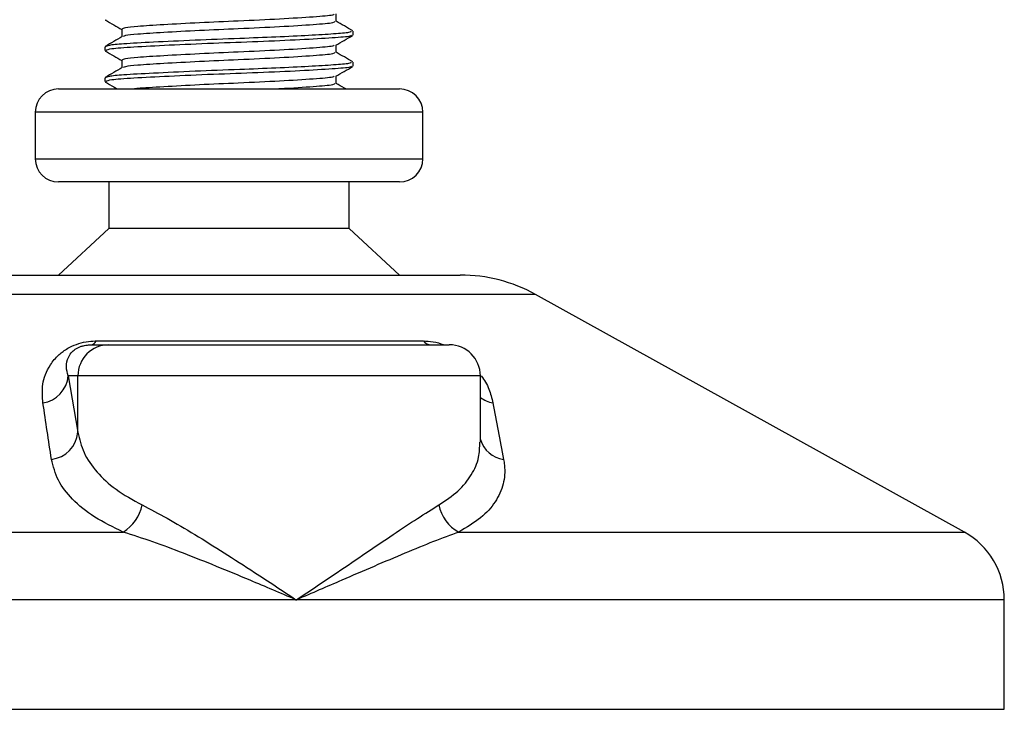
# Model space of a CAD drawing. Header units: millimetres. Extents: x 0 to 420, y 0 to 297.
# Tile 15 of 105: x 147.84 to 151.01, y 196.68 to 198.91. Entities that reach past the tile are written whole.
import ezdxf

# ---------------------------------------------------------------- set-up
doc = ezdxf.new("R2010")
doc.units = ezdxf.units.MM

msp = doc.modelspace()

# ---------------------------------------------------------------- linework, layer by layer
at = {"color": 7, "linetype": 'Continuous', "lineweight": 25}
for p, q in [((148.8603, 198.90057), (148.8603, 198.92495)), ((148.11477, 198.90617), (148.11916, 198.90542)), ((148.16856, 198.87557), (148.16856, 198.85129)), ((148.91443, 198.85686), (148.91443, 198.86939)), ((148.11443, 198.81935), (148.11443, 198.80684)), ((148.8603, 198.80057), (148.8603, 198.82495)), ((148.11477, 198.80617), (148.11916, 198.80542)), ((148.16856, 198.77557), (148.16856, 198.75129)), ((148.91443, 198.75686), (148.91443, 198.76939)), ((148.8603, 198.70057), (148.8603, 198.72495)), ((148.11443, 198.71935), (148.11443, 198.70684)), ((148.11477, 198.70617), (148.11916, 198.70542)), ((147.96443, 198.68329), (149.06443, 198.68329)), ((147.88943, 198.60829), (147.88943, 198.45829)), ((149.13943, 198.60829), (147.88943, 198.60829)), ((149.13943, 198.45829), (149.13943, 198.60829)), ((147.88943, 198.45829), (149.13943, 198.45829)), ((147.9665, 198.38329), (147.96443, 198.38329)), ((149.06443, 198.38329), (147.9665, 198.38329)), ((148.12693, 198.38329), (148.12693, 198.23329)), ((148.90193, 198.23329), (148.90193, 198.38329)), ((148.12693, 198.23329), (147.96443, 198.08329)), ((148.12839, 198.23329), (148.12693, 198.23329)), ((148.90193, 198.23329), (148.12839, 198.23329)), ((149.06443, 198.08329), (148.90193, 198.23329)), ((147.76865, 198.08329), (149.26022, 198.08329)), ((149.50247, 198.02069), (147.5264, 198.02069)), ((150.88556, 197.25467), (149.50247, 198.02069)), ((148.08582, 197.87081), (149.14105, 197.87081)), ((148.06932, 197.85829), (148.12691, 197.85829)), ((148.12691, 197.85829), (149.22484, 197.85829)), ((147.99608, 197.75829), (148.02729, 197.57661)), ((148.02729, 197.75829), (147.99608, 197.75829)), ((148.02729, 197.57661), (148.02729, 197.75829)), ((149.32484, 197.75829), (148.02729, 197.75829)), ((149.32484, 197.54413), (149.32484, 197.75829)), ((146.14331, 197.25467), (148.17341, 197.25467)), ((149.25571, 197.25467), (150.88556, 197.25467)), ((148.7312, 197.03597), (146.01443, 197.03597)), ((151.01443, 197.03597), (148.7312, 197.03597)), ((151.01443, 196.68329), (151.01443, 197.03597)), ((146.01443, 196.68329), (151.01443, 196.68329))]:
    msp.add_line(p, q, dxfattribs=at)
for centre, radius, start, end in [((147.96443, 198.60829), 0.075, 90, 180), ((149.06443, 198.60829), 0.075, 0, 90), ((147.96443, 198.45829), 0.075, 180, 270), ((149.06443, 198.45829), 0.075, 270, 0), ((149.26022, 197.58329), 0.5, 61.02029, 90), ((148.06613, 197.87962), 0.02156, 278.49257, 335.89592), ((149.16703, 197.89136), 0.03312, 218.34182, 266.79191), ((148.1271, 197.75848), 0.09981, 90.1083, 180.10789), ((149.22484, 197.75829), 0.1, 0, 90), ((147.89904, 197.76703), 0.09744, 279.07467, 354.85539), ((149.38457, 197.76849), 0.09955, 233.12971, 258.87121), ((147.93011, 197.58605), 0.09764, 276.94193, 354.44804), ((149.41205, 197.57935), 0.09103, 196.64517, 262.38361), ((148.10224, 197.36903), 0.13469, 301.89425, 348.4889), ((149.31281, 197.36404), 0.12338, 190.22117, 242.43176), ((150.76443, 197.03597), 0.25, 0, 61.02029)]:
    msp.add_arc(centre, radius, start, end, dxfattribs=at)
for points, knots in [([(148.85209, 198.92401), (148.8516, 198.92306), (148.85001, 198.91991), (148.79021, 198.91532), (148.68322, 198.90829), (148.54933, 198.90222), (148.41634, 198.89642), (148.30057, 198.89005), (148.22057, 198.885), (148.17563, 198.8802), (148.17164, 198.87708), (148.1697, 198.87557)], [0, 0, 0, 0, 0.0566683, 0.1867771, 0.3222071, 0.4544151, 0.5741791, 0.6974605, 0.8162551, 0.9109108, 1, 1, 1, 1]), ([(148.11597, 198.9054), (148.12502, 198.90016), (148.14256, 198.89001), (148.16008, 198.87986), (148.16856, 198.87495)], [0, 0, 0, 0, 0.5163558, 1, 1, 1, 1]), ([(148.85465, 198.90062), (148.85439, 198.89911), (148.85377, 198.8954), (148.79093, 198.89031), (148.68304, 198.88329), (148.54937, 198.87722), (148.41636, 198.87142), (148.30045, 198.86505), (148.22097, 198.86), (148.1787, 198.85565), (148.17474, 198.853), (148.17318, 198.85195)], [0, 0, 0, 0, 0.0884933, 0.2179785, 0.3527595, 0.4843338, 0.6035239, 0.7262144, 0.8444398, 0.9386418, 1, 1, 1, 1]), ([(148.91345, 198.87052), (148.90439, 198.87576), (148.88668, 198.88601), (148.86896, 198.89627), (148.8603, 198.90129)], [0, 0, 0, 0, 0.51125952, 1, 1, 1, 1]), ([(148.16974, 198.85198), (148.16069, 198.84673), (148.14258, 198.83624), (148.12447, 198.82576), (148.11542, 198.82052)], [0, 0, 0, 0, 0.4998987, 1, 1, 1, 1]), ([(148.90793, 198.86939), (148.90777, 198.86787), (148.90743, 198.86469), (148.85511, 198.86056), (148.77514, 198.85557), (148.66883, 198.85039), (148.54133, 198.84548), (148.40092, 198.84017), (148.26712, 198.8338), (148.17458, 198.82875), (148.12268, 198.82396), (148.11806, 198.82085), (148.11583, 198.81935)], [0, 0, 0, 0, 0.0865397, 0.1807239, 0.2782381, 0.3770459, 0.4725658, 0.5884558, 0.7077454, 0.8226984, 0.9142919, 1, 1, 1, 1]), ([(148.90897, 198.85541), (148.90803, 198.85464), (148.90466, 198.85188), (148.85216, 198.84777), (148.74874, 198.84158), (148.61095, 198.83542), (148.46101, 198.83014), (148.3177, 198.82384), (148.20257, 198.81786), (148.12717, 198.81267), (148.1204, 198.80873), (148.11715, 198.80684)], [0, 0, 0, 0, 0.0459027, 0.1640029, 0.2864241, 0.4087912, 0.5269075, 0.6499103, 0.7714525, 0.8900034, 1, 1, 1, 1]), ([(148.85859, 198.82396), (148.86764, 198.8292), (148.88574, 198.83968), (148.90384, 198.85016), (148.91289, 198.8554)], [0, 0, 0, 0, 0.4999098, 1, 1, 1, 1]), ([(148.85209, 198.82401), (148.8516, 198.82306), (148.85001, 198.81991), (148.79021, 198.81532), (148.68322, 198.80829), (148.54933, 198.80222), (148.41634, 198.79642), (148.30057, 198.79005), (148.22057, 198.785), (148.17563, 198.7802), (148.17164, 198.77708), (148.1697, 198.77557)], [0, 0, 0, 0, 0.0566683, 0.1867771, 0.3222071, 0.4544151, 0.5741791, 0.6974605, 0.8162551, 0.9109108, 1, 1, 1, 1]), ([(148.11597, 198.8054), (148.12502, 198.80016), (148.14256, 198.79001), (148.16008, 198.77986), (148.16856, 198.77495)], [0, 0, 0, 0, 0.5163558, 1, 1, 1, 1]), ([(148.85465, 198.80062), (148.85439, 198.79911), (148.85377, 198.7954), (148.79093, 198.79031), (148.68304, 198.78329), (148.54937, 198.77722), (148.41636, 198.77142), (148.30045, 198.76505), (148.22097, 198.76), (148.1787, 198.75565), (148.17474, 198.753), (148.17318, 198.75195)], [0, 0, 0, 0, 0.0884933, 0.2179785, 0.3527595, 0.4843338, 0.6035239, 0.7262144, 0.8444398, 0.9386418, 1, 1, 1, 1]), ([(148.91345, 198.77052), (148.90439, 198.77576), (148.88668, 198.78601), (148.86896, 198.79627), (148.8603, 198.80129)], [0, 0, 0, 0, 0.5112595, 1, 1, 1, 1]), ([(148.90793, 198.76939), (148.90777, 198.76787), (148.90743, 198.76469), (148.85511, 198.76056), (148.77514, 198.75557), (148.66883, 198.75039), (148.54133, 198.74548), (148.40092, 198.74017), (148.26712, 198.7338), (148.17458, 198.72875), (148.12268, 198.72396), (148.11806, 198.72085), (148.11583, 198.71935)], [0, 0, 0, 0, 0.0865397, 0.1807239, 0.2782381, 0.3770459, 0.4725658, 0.5884558, 0.7077454, 0.8226984, 0.9142919, 1, 1, 1, 1]), ([(148.90897, 198.75541), (148.90803, 198.75464), (148.90466, 198.75188), (148.85216, 198.74777), (148.74874, 198.74158), (148.61095, 198.73542), (148.46101, 198.73014), (148.3177, 198.72384), (148.20257, 198.71786), (148.12717, 198.71267), (148.1204, 198.70873), (148.11715, 198.70684)], [0, 0, 0, 0, 0.0459027, 0.1640029, 0.2864241, 0.4087912, 0.5269075, 0.6499103, 0.7714525, 0.8900034, 1, 1, 1, 1]), ([(148.85859, 198.72396), (148.86764, 198.7292), (148.88574, 198.73968), (148.90384, 198.75016), (148.91289, 198.7554)], [0, 0, 0, 0, 0.4999098, 1, 1, 1, 1]), ([(148.16974, 198.75198), (148.16069, 198.74673), (148.14258, 198.73624), (148.12447, 198.72576), (148.11542, 198.72052)], [0, 0, 0, 0, 0.4998987, 1, 1, 1, 1]), ([(148.85209, 198.72401), (148.8516, 198.72306), (148.85001, 198.71991), (148.79023, 198.71532), (148.68318, 198.70829), (148.54947, 198.70222), (148.41586, 198.69643), (148.30242, 198.69003), (148.23218, 198.68606), (148.21294, 198.68372), (148.20938, 198.68329)], [0, 0, 0, 0, 0.0672005, 0.221491, 0.3820918, 0.5388716, 0.6808947, 0.8270888, 0.9679624, 1, 1, 1, 1]), ([(148.11597, 198.7054), (148.12502, 198.70016), (148.13775, 198.69279), (148.15048, 198.68542), (148.15415, 198.68329)], [0, 0, 0, 0, 0.7112717, 1, 1, 1, 1]), ([(148.85465, 198.70062), (148.85446, 198.69911), (148.85401, 198.69539), (148.78939, 198.69035), (148.72193, 198.6855), (148.67605, 198.68332), (148.67552, 198.68329)], [0, 0, 0, 0, 0.2497455, 0.6151783, 0.9955568, 1, 1, 1, 1]), ([(148.89138, 198.68329), (148.88968, 198.68428), (148.87932, 198.69027), (148.86896, 198.69627), (148.8603, 198.70129)], [0, 0, 0, 0, 0.1641848, 1, 1, 1, 1]), ([(147.91441, 197.67081), (147.91277, 197.69072), (147.9095, 197.73042), (147.92898, 197.78361), (147.96048, 197.82329), (147.9905, 197.84595), (148.02116, 197.86061), (148.05271, 197.8689), (148.07447, 197.87076), (148.08481, 197.87081), (148.08582, 197.87081)], [0, 0, 0, 0, 0.2791688, 0.5566156, 0.6991027, 0.7915598, 0.8614835, 0.9308082, 0.9932657, 1, 1, 1, 1]), ([(149.14105, 197.87081), (149.15129, 197.87024), (149.17192, 197.86908), (149.1962, 197.86323), (149.20681, 197.8585), (149.20727, 197.85829)], [0, 0, 0, 0, 0.4845654, 0.9772592, 1, 1, 1, 1]), ([(147.99608, 197.75829), (147.99323, 197.76794), (147.98754, 197.78722), (147.99253, 197.81344), (148.00539, 197.83359), (148.01819, 197.84445), (148.02908, 197.85018), (148.03709, 197.85334), (148.04435, 197.8555), (148.05413, 197.85741), (148.06165, 197.85812), (148.06698, 197.85828), (148.06878, 197.85829), (148.06932, 197.85829)], [0, 0, 0, 0, 0.3146462, 0.6284001, 0.7723587, 0.8532335, 0.8896162, 0.9040193, 0.9305029, 0.9491956, 0.9821808, 0.9946359, 1, 1, 1, 1]), ([(149.32793, 197.75784), (149.33267, 197.75114), (149.34808, 197.72936), (149.35824, 197.70053), (149.3635, 197.67859), (149.36536, 197.67081)], [0, 0, 0, 0, 0.2227088, 0.7244469, 1, 1, 1, 1]), ([(147.94191, 197.48913), (147.93728, 197.51959), (147.928, 197.58076), (147.91895, 197.64071), (147.91441, 197.67081)], [0, 0, 0, 0, 0.497852, 1, 1, 1, 1]), ([(149.36536, 197.67081), (149.37119, 197.64097), (149.38291, 197.58102), (149.39428, 197.51985), (149.39999, 197.48913)], [0, 0, 0, 0, 0.4978543, 1, 1, 1, 1]), ([(148.02729, 197.57661), (148.03248, 197.55447), (148.04298, 197.50962), (148.08535, 197.44792), (148.14659, 197.39039), (148.2047, 197.3584), (148.23423, 197.34215)], [0, 0, 0, 0, 0.2465936, 0.4996913, 0.7457356, 1, 1, 1, 1]), ([(149.19139, 197.34215), (149.21297, 197.35667), (149.25678, 197.38614), (149.29797, 197.43838), (149.32186, 197.49117), (149.32283, 197.52782), (149.32325, 197.54413)], [0, 0, 0, 0, 0.259926, 0.5276701, 0.789907, 1, 1, 1, 1]), ([(148.17341, 197.25467), (148.14123, 197.27032), (148.07572, 197.30218), (148.00719, 197.35911), (147.95911, 197.42147), (147.94769, 197.46637), (147.94191, 197.48913)], [0, 0, 0, 0, 0.2463531, 0.5014676, 0.7472632, 1, 1, 1, 1]), ([(149.39999, 197.48913), (149.40098, 197.48277), (149.40523, 197.45553), (149.40156, 197.40853), (149.37588, 197.35171), (149.32947, 197.29908), (149.28053, 197.26962), (149.25571, 197.25467)], [0, 0, 0, 0, 0.06999491, 0.29988869, 0.53536004, 0.76429565, 1, 1, 1, 1]), ([(148.23423, 197.34215), (148.26074, 197.3284), (148.31452, 197.3005), (148.40405, 197.24715), (148.49873, 197.1882), (148.60812, 197.11764), (148.68632, 197.06592), (148.73082, 197.03623), (148.7312, 197.03597)], [0, 0, 0, 0, 0.1790938, 0.3632907, 0.5505087, 0.7413645, 0.9977537, 1, 1, 1, 1]), ([(148.7312, 197.03597), (148.73159, 197.03623), (148.77608, 197.06592), (148.85258, 197.11743), (148.95656, 197.18801), (149.04348, 197.24671), (149.12355, 197.3003), (149.16878, 197.32821), (149.19139, 197.34215)], [0, 0, 0, 0, 0.0022463, 0.2586377, 0.4477168, 0.6367116, 0.818473, 1, 1, 1, 1]), ([(148.7312, 197.03597), (148.73078, 197.03615), (148.68139, 197.05738), (148.55874, 197.10971), (148.40274, 197.17348), (148.26698, 197.22464), (148.20479, 197.2446), (148.17341, 197.25467)], [0, 0, 0, 0, 0.0022151, 0.258094, 0.6355, 0.8160594, 1, 1, 1, 1]), ([(149.25571, 197.25467), (149.22878, 197.24481), (149.17438, 197.22488), (149.05045, 197.17375), (148.90188, 197.10971), (148.78101, 197.05738), (148.73163, 197.03615), (148.7312, 197.03597)], [0, 0, 0, 0, 0.1804148, 0.3645009, 0.7419063, 0.9977849, 1, 1, 1, 1])]:
    msp.add_open_spline(points, degree=3, knots=knots, dxfattribs=at)

doc.saveas('drawing.dxf')
